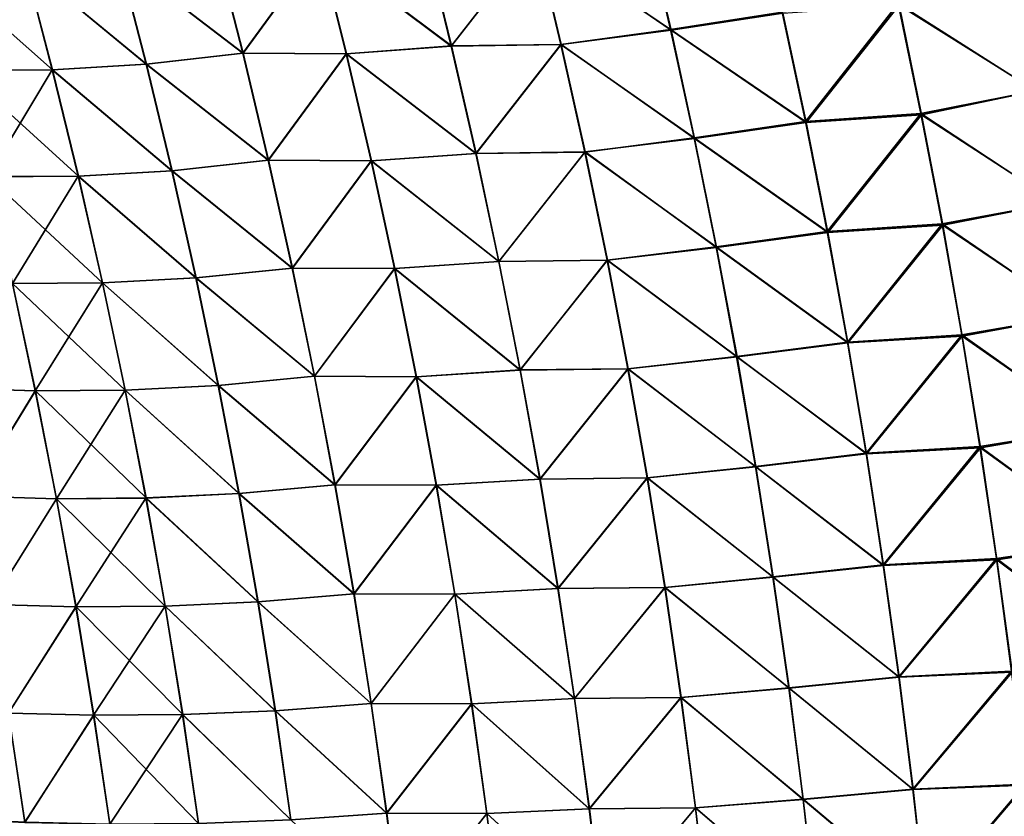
# Model space of a CAD drawing. Header units: metres. Extents: x -22 to 72, y -237 to 23.
# Tile 256 of 256: x 24.06 to 26.74, y 2.72 to 4.89. Entities that reach past the tile are written whole.
import ezdxf

# ---------------------------------------------------------------- set-up
doc = ezdxf.new("R2010")
doc.units = ezdxf.units.M
doc.layers.add('solid_509588_MEDIA_SW0001', color=7, linetype='CONTINUOUS')

msp = doc.modelspace()

# ---------------------------------------------------------------- linework, layer by layer
at = {"layer": 'solid_509588_MEDIA_SW0001'}
for points in [[(25.463432, 5.116913, 105.439209), (25.831516, 4.866395, 105.362991), (25.763041, 5.159839, 105.295807)], [(25.76441, 5.158289, 63.703712), (25.832832, 4.864898, 63.636562), (25.464314, 5.117057, 63.560673)], [(25.763041, 5.159839, 105.295807), (25.831516, 4.866395, 105.362991), (26.136141, 4.913547, 105.237236)], [(26.137728, 4.911163, 63.762135), (25.832832, 4.864898, 63.636562), (25.76441, 5.158289, 63.703712)], [(24.87536, 5.090087, 105.761421), (25.233805, 4.821464, 105.653053), (25.162582, 5.112531, 105.590263)], [(25.163286, 5.113063, 63.409668), (25.234516, 4.821937, 63.346859), (24.876072, 5.090287, 63.238388)], [(25.162582, 5.112531, 105.590263), (25.233805, 4.821464, 105.653053), (25.463432, 5.116913, 105.439209)], [(25.464314, 5.117057, 63.560673), (25.234516, 4.821937, 63.346859), (25.163286, 5.113063, 63.409668)], [(25.233805, 4.821464, 105.653053), (25.532825, 4.825698, 105.503792), (25.463432, 5.116913, 105.439209)], [(25.464314, 5.117057, 63.560673), (25.533701, 4.825805, 63.496082), (25.234516, 4.821937, 63.346859)], [(25.463432, 5.116913, 105.439209), (25.532825, 4.825698, 105.503792), (25.831516, 4.866395, 105.362991)], [(25.832832, 4.864898, 63.636562), (25.533701, 4.825805, 63.496082), (25.464314, 5.117057, 63.560673)], [(24.327675, 5.060989, 106.146225), (24.665676, 4.802131, 106.001343), (24.591665, 5.092446, 105.942856)], [(24.592342, 5.092497, 63.056873), (24.666351, 4.802147, 62.998383), (24.328308, 5.060935, 62.853436)], [(24.591665, 5.092446, 105.942856), (24.665676, 4.802131, 106.001343), (24.87536, 5.090087, 105.761421)], [(24.876072, 5.090287, 63.238388), (24.666351, 4.802147, 62.998383), (24.592342, 5.092497, 63.056873)], [(24.665676, 4.802131, 106.001343), (24.947708, 4.800076, 105.821838), (24.87536, 5.090087, 105.761421)], [(24.876072, 5.090287, 63.238388), (24.94842, 4.800234, 63.177963), (24.666351, 4.802147, 62.998383)], [(24.87536, 5.090087, 105.761421), (24.947708, 4.800076, 105.821838), (25.233805, 4.821464, 105.653053)], [(25.234516, 4.821937, 63.346859), (24.94842, 4.800234, 63.177963), (24.876072, 5.090287, 63.238388)], [(24.071678, 5.04541, 62.63908), (24.146833, 4.75708, 62.585945), (23.823534, 5.044162, 62.413784)], [(24.071169, 5.045254, 106.360565), (24.402128, 4.772124, 106.201904), (24.327675, 5.060989, 106.146225)], [(24.328308, 5.060935, 62.853436), (24.402758, 4.772041, 62.79776), (24.071678, 5.04541, 62.63908)], [(24.402758, 4.772041, 62.79776), (24.146833, 4.75708, 62.585945), (24.071678, 5.04541, 62.63908)], [(24.327675, 5.060989, 106.146225), (24.402128, 4.772124, 106.201904), (24.665676, 4.802131, 106.001343)], [(24.666351, 4.802147, 62.998383), (24.402758, 4.772041, 62.79776), (24.328308, 5.060935, 62.853436)], [(23.823097, 5.043982, 106.585808), (23.899166, 4.755457, 106.636612), (24.071169, 5.045254, 106.360565)], [(24.146833, 4.75708, 62.585945), (23.899611, 4.755595, 62.362976), (23.823534, 5.044162, 62.413784)], [(23.899166, 4.755457, 106.636612), (24.14632, 4.756965, 106.413696), (24.071169, 5.045254, 106.360565)], [(24.071169, 5.045254, 106.360565), (24.14632, 4.756965, 106.413696), (24.402128, 4.772124, 106.201904)], [(26.452246, 4.937495, 105.133766), (26.826017, 4.69963, 105.108276), (26.76502, 5.002804, 105.037849)], [(26.766258, 5.002758, 63.962101), (26.827219, 4.699564, 63.891678), (26.454348, 4.932991, 63.865124)], [(25.831516, 4.866395, 105.362991), (26.199532, 4.615581, 105.303192), (26.136141, 4.913547, 105.237236)], [(26.136141, 4.913547, 105.237236), (26.199532, 4.615581, 105.303192), (26.452246, 4.937495, 105.133766)], [(26.454348, 4.932991, 63.865124), (26.201027, 4.613306, 63.696239), (26.137728, 4.911163, 63.762135)], [(26.199532, 4.615581, 105.303192), (26.513973, 4.638118, 105.201462), (26.452246, 4.937495, 105.133766)], [(26.454348, 4.932991, 63.865124), (26.515926, 4.633845, 63.797546), (26.201027, 4.613306, 63.696239)], [(26.452246, 4.937495, 105.133766), (26.513973, 4.638118, 105.201462), (26.826017, 4.69963, 105.108276)], [(26.827219, 4.699564, 63.891678), (26.515926, 4.633845, 63.797546), (26.454348, 4.932991, 63.865124)], [(26.137728, 4.911163, 63.762135), (26.201027, 4.613306, 63.696239), (25.832832, 4.864898, 63.636562)], [(25.532825, 4.825698, 105.503792), (25.895786, 4.571117, 105.426437), (25.831516, 4.866395, 105.362991)], [(25.832832, 4.864898, 63.636562), (25.897038, 4.569678, 63.573151), (25.533701, 4.825805, 63.496082)], [(25.831516, 4.866395, 105.362991), (25.895786, 4.571117, 105.426437), (26.199532, 4.615581, 105.303192)], [(26.201027, 4.613306, 63.696239), (25.897038, 4.569678, 63.573151), (25.832832, 4.864898, 63.636562)], [(24.947708, 4.800076, 105.821838), (25.30069, 4.528636, 105.712357), (25.233805, 4.821464, 105.653053)], [(25.234516, 4.821937, 63.346859), (25.301397, 4.529053, 63.287548), (24.94842, 4.800234, 63.177963)], [(25.233805, 4.821464, 105.653053), (25.30069, 4.528636, 105.712357), (25.532825, 4.825698, 105.503792)], [(25.533701, 4.825805, 63.496082), (25.301397, 4.529053, 63.287548), (25.234516, 4.821937, 63.346859)], [(25.30069, 4.528636, 105.712357), (25.597977, 4.532705, 105.564781), (25.532825, 4.825698, 105.503792)], [(25.533701, 4.825805, 63.496082), (25.598831, 4.532778, 63.435093), (25.301397, 4.529053, 63.287548)], [(25.532825, 4.825698, 105.503792), (25.597977, 4.532705, 105.564781), (25.895786, 4.571117, 105.426437)], [(25.897038, 4.569678, 63.573151), (25.598831, 4.532778, 63.435093), (25.533701, 4.825805, 63.496082)], [(24.402128, 4.772124, 106.201904), (24.735216, 4.51013, 106.05658), (24.665676, 4.802131, 106.001343)], [(24.666351, 4.802147, 62.998383), (24.735878, 4.510115, 62.94315), (24.402758, 4.772041, 62.79776)], [(24.665676, 4.802131, 106.001343), (24.735216, 4.51013, 106.05658), (24.947708, 4.800076, 105.821838)], [(24.94842, 4.800234, 63.177963), (24.735878, 4.510115, 62.94315), (24.666351, 4.802147, 62.998383)], [(24.735216, 4.51013, 106.05658), (25.015667, 4.508352, 105.878899), (24.947708, 4.800076, 105.821838)], [(24.94842, 4.800234, 63.177963), (25.016367, 4.508471, 63.120903), (24.735878, 4.510115, 62.94315)], [(24.947708, 4.800076, 105.821838), (25.015667, 4.508352, 105.878899), (25.30069, 4.528636, 105.712357)], [(25.301397, 4.529053, 63.287548), (25.016367, 4.508471, 63.120903), (24.94842, 4.800234, 63.177963)], [(23.899166, 4.755457, 106.636612), (23.970682, 4.465442, 106.684578), (24.14632, 4.756965, 106.413696)], [(24.146833, 4.75708, 62.585945), (24.217464, 4.467208, 62.535782), (23.899611, 4.755595, 62.362976)], [(24.217464, 4.467208, 62.535782), (23.971123, 4.465542, 62.315022), (23.899611, 4.755595, 62.362976)], [(23.970682, 4.465442, 106.684578), (24.216957, 4.46713, 106.463867), (24.14632, 4.756965, 106.413696)], [(24.14632, 4.756965, 106.413696), (24.472097, 4.481648, 106.254478), (24.402128, 4.772124, 106.201904)], [(24.14632, 4.756965, 106.413696), (24.216957, 4.46713, 106.463867), (24.472097, 4.481648, 106.254478)], [(24.402758, 4.772041, 62.79776), (24.472713, 4.48154, 62.74519), (24.146833, 4.75708, 62.585945)], [(24.472713, 4.48154, 62.74519), (24.217464, 4.467208, 62.535782), (24.146833, 4.75708, 62.585945)], [(24.402128, 4.772124, 106.201904), (24.472097, 4.481648, 106.254478), (24.735216, 4.51013, 106.05658)], [(24.735878, 4.510115, 62.94315), (24.472713, 4.48154, 62.74519), (24.402758, 4.772041, 62.79776)], [(26.513973, 4.638118, 105.201462), (26.882956, 4.39464, 105.174454), (26.826017, 4.69963, 105.108276)], [(26.827219, 4.699564, 63.891678), (26.884106, 4.394558, 63.825493), (26.515926, 4.633845, 63.797546)], [(26.199532, 4.615581, 105.303192), (26.258741, 4.315875, 105.365181), (26.513973, 4.638118, 105.201462)], [(26.515926, 4.633845, 63.797546), (26.260134, 4.313719, 63.634308), (26.201027, 4.613306, 63.696239)], [(26.258741, 4.315875, 105.365181), (26.571613, 4.336984, 105.265091), (26.513973, 4.638118, 105.201462)], [(26.515926, 4.633845, 63.797546), (26.573408, 4.332954, 63.734039), (26.260134, 4.313719, 63.634308)], [(26.513973, 4.638118, 105.201462), (26.571613, 4.336984, 105.265091), (26.882956, 4.39464, 105.174454)], [(26.884106, 4.394558, 63.825493), (26.573408, 4.332954, 63.734039), (26.515926, 4.633845, 63.797546)], [(25.895786, 4.571117, 105.426437), (26.258741, 4.315875, 105.365181), (26.199532, 4.615581, 105.303192)], [(26.201027, 4.613306, 63.696239), (26.260134, 4.313719, 63.634308), (25.897038, 4.569678, 63.573151)], [(25.597977, 4.532705, 105.564781), (25.955837, 4.274153, 105.486076), (25.895786, 4.571117, 105.426437)], [(25.897038, 4.569678, 63.573151), (25.95701, 4.272781, 63.513557), (25.598831, 4.532778, 63.435093)], [(25.895786, 4.571117, 105.426437), (25.955837, 4.274153, 105.486076), (26.258741, 4.315875, 105.365181)], [(26.260134, 4.313719, 63.634308), (25.95701, 4.272781, 63.513557), (25.897038, 4.569678, 63.573151)], [(24.472097, 4.481648, 106.254478), (24.800255, 4.216588, 106.108498), (24.735216, 4.51013, 106.05658)], [(24.735878, 4.510115, 62.94315), (24.800896, 4.216549, 62.891243), (24.472713, 4.48154, 62.74519)], [(24.735216, 4.51013, 106.05658), (24.800255, 4.216588, 106.108498), (25.015667, 4.508352, 105.878899)], [(25.016367, 4.508471, 63.120903), (24.800896, 4.216549, 62.891243), (24.735878, 4.510115, 62.94315)], [(25.015667, 4.508352, 105.878899), (25.363216, 4.234192, 105.768097), (25.30069, 4.528636, 105.712357)], [(25.301397, 4.529053, 63.287548), (25.363907, 4.23456, 63.231804), (25.016367, 4.508471, 63.120903)], [(25.30069, 4.528636, 105.712357), (25.363216, 4.234192, 105.768097), (25.597977, 4.532705, 105.564781)], [(25.598831, 4.532778, 63.435093), (25.363907, 4.23456, 63.231804), (25.301397, 4.529053, 63.287548)], [(25.363216, 4.234192, 105.768097), (25.658863, 4.238078, 105.622101), (25.597977, 4.532705, 105.564781)], [(25.598831, 4.532778, 63.435093), (25.659687, 4.238124, 63.377773), (25.363907, 4.23456, 63.231804)], [(25.597977, 4.532705, 105.564781), (25.658863, 4.238078, 105.622101), (25.955837, 4.274153, 105.486076)], [(25.95701, 4.272781, 63.513557), (25.659687, 4.238124, 63.377773), (25.598831, 4.532778, 63.435093)], [(24.800255, 4.216588, 106.108498), (25.079212, 4.215059, 105.932526), (25.015667, 4.508352, 105.878899)], [(25.016367, 4.508471, 63.120903), (25.079891, 4.215147, 63.06728), (24.800896, 4.216549, 62.891243)], [(25.015667, 4.508352, 105.878899), (25.079212, 4.215059, 105.932526), (25.363216, 4.234192, 105.768097)], [(25.363907, 4.23456, 63.231804), (25.079891, 4.215147, 63.06728), (25.016367, 4.508471, 63.120903)], [(23.970682, 4.465442, 106.684578), (24.037607, 4.17407, 106.729637), (24.216957, 4.46713, 106.463867)], [(24.217464, 4.467208, 62.535782), (24.283543, 4.175933, 62.488655), (23.971123, 4.465542, 62.315022)], [(24.283543, 4.175933, 62.488655), (24.038036, 4.174139, 62.269974), (23.971123, 4.465542, 62.315022)], [(24.037607, 4.17407, 106.729637), (24.283049, 4.175884, 106.511009), (24.216957, 4.46713, 106.463867)], [(24.216957, 4.46713, 106.463867), (24.537552, 4.189701, 106.303886), (24.472097, 4.481648, 106.254478)], [(24.216957, 4.46713, 106.463867), (24.283049, 4.175884, 106.511009), (24.537552, 4.189701, 106.303886)], [(24.472713, 4.48154, 62.74519), (24.538145, 4.189576, 62.695793), (24.217464, 4.467208, 62.535782)], [(24.538145, 4.189576, 62.695793), (24.283543, 4.175933, 62.488655), (24.217464, 4.467208, 62.535782)], [(24.472097, 4.481648, 106.254478), (24.537552, 4.189701, 106.303886), (24.800255, 4.216588, 106.108498)], [(24.800896, 4.216549, 62.891243), (24.538145, 4.189576, 62.695793), (24.472713, 4.48154, 62.74519)], [(26.571613, 4.336984, 105.265091), (26.935829, 4.087987, 105.236336), (26.882956, 4.39464, 105.174454)], [(26.884106, 4.394558, 63.825493), (26.936914, 4.087896, 63.763618), (26.573408, 4.332954, 63.734039)], [(26.258741, 4.315875, 105.365181), (26.313763, 4.014582, 105.423141), (26.571613, 4.336984, 105.265091)], [(26.573408, 4.332954, 63.734039), (26.315042, 4.012555, 63.576408), (26.260134, 4.313719, 63.634308)], [(26.313763, 4.014582, 105.423141), (26.625156, 4.034245, 105.32457), (26.571613, 4.336984, 105.265091)], [(26.573408, 4.332954, 63.734039), (26.626789, 4.030469, 63.674667), (26.315042, 4.012555, 63.576408)], [(26.571613, 4.336984, 105.265091), (26.625156, 4.034245, 105.32457), (26.935829, 4.087987, 105.236336)], [(26.936914, 4.087896, 63.763618), (26.626789, 4.030469, 63.674667), (26.573408, 4.332954, 63.734039)], [(25.955837, 4.274153, 105.486076), (26.313763, 4.014582, 105.423141), (26.258741, 4.315875, 105.365181)], [(26.260134, 4.313719, 63.634308), (26.315042, 4.012555, 63.576408), (25.95701, 4.272781, 63.513557)], [(25.658863, 4.238078, 105.622101), (26.011656, 3.975652, 105.541832), (25.955837, 4.274153, 105.486076)], [(25.95701, 4.272781, 63.513557), (26.012741, 3.974358, 63.45784), (25.659687, 4.238124, 63.377773)], [(25.955837, 4.274153, 105.486076), (26.011656, 3.975652, 105.541832), (26.313763, 4.014582, 105.423141)], [(26.315042, 4.012555, 63.576408), (26.012741, 3.974358, 63.45784), (25.95701, 4.272781, 63.513557)], [(24.537552, 4.189701, 106.303886), (24.860777, 3.921649, 106.157028), (24.800255, 4.216588, 106.108498)], [(24.800896, 4.216549, 62.891243), (24.861383, 3.921597, 62.842724), (24.538145, 4.189576, 62.695793)], [(24.800255, 4.216588, 106.108498), (24.860777, 3.921649, 106.157028), (25.079212, 4.215059, 105.932526)], [(25.079891, 4.215147, 63.06728), (24.861383, 3.921597, 62.842724), (24.800896, 4.216549, 62.891243)], [(24.860777, 3.921649, 106.157028), (25.138329, 3.920344, 105.982666), (25.079212, 4.215059, 105.932526)], [(25.079891, 4.215147, 63.06728), (25.138973, 3.92041, 63.017151), (24.861383, 3.921597, 62.842724)], [(25.079212, 4.215059, 105.932526), (25.42137, 3.938282, 105.820206), (25.363216, 4.234192, 105.768097)], [(25.079212, 4.215059, 105.932526), (25.138329, 3.920344, 105.982666), (25.42137, 3.938282, 105.820206)], [(25.363907, 4.23456, 63.231804), (25.422029, 3.93861, 63.179691), (25.079891, 4.215147, 63.06728)], [(25.422029, 3.93861, 63.179691), (25.138973, 3.92041, 63.017151), (25.079891, 4.215147, 63.06728)], [(25.363216, 4.234192, 105.768097), (25.42137, 3.938282, 105.820206), (25.658863, 4.238078, 105.622101)], [(25.659687, 4.238124, 63.377773), (25.422029, 3.93861, 63.179691), (25.363907, 4.23456, 63.231804)], [(25.42137, 3.938282, 105.820206), (25.715477, 3.941965, 105.67569), (25.658863, 4.238078, 105.622101)], [(25.659687, 4.238124, 63.377773), (25.716255, 3.941993, 63.324188), (25.422029, 3.93861, 63.179691)], [(25.658863, 4.238078, 105.622101), (25.715477, 3.941965, 105.67569), (26.011656, 3.975652, 105.541832)], [(26.012741, 3.974358, 63.45784), (25.716255, 3.941993, 63.324188), (25.659687, 4.238124, 63.377773)], [(24.283049, 4.175884, 106.511009), (24.598473, 3.896425, 106.350075), (24.537552, 4.189701, 106.303886)], [(24.538145, 4.189576, 62.695793), (24.599033, 3.896291, 62.649632), (24.283543, 4.175933, 62.488655)], [(24.537552, 4.189701, 106.303886), (24.598473, 3.896425, 106.350075), (24.860777, 3.921649, 106.157028)], [(24.861383, 3.921597, 62.842724), (24.599033, 3.896291, 62.649632), (24.538145, 4.189576, 62.695793)], [(23.86553, 3.888792, 106.999931), (24.09992, 3.881475, 106.771744), (24.037607, 4.17407, 106.729637)], [(24.038036, 4.174139, 62.269974), (24.100332, 3.881523, 62.227894), (23.865883, 3.888879, 61.99966)], [(24.037607, 4.17407, 106.729637), (24.09992, 3.881475, 106.771744), (24.283049, 4.175884, 106.511009)], [(24.283543, 4.175933, 62.488655), (24.345045, 3.883395, 62.444622), (24.038036, 4.174139, 62.269974)], [(24.345045, 3.883395, 62.444622), (24.100332, 3.881523, 62.227894), (24.038036, 4.174139, 62.269974)], [(24.09992, 3.881475, 106.771744), (24.344574, 3.883366, 106.555061), (24.283049, 4.175884, 106.511009)], [(24.283049, 4.175884, 106.511009), (24.344574, 3.883366, 106.555061), (24.598473, 3.896425, 106.350075)], [(24.599033, 3.896291, 62.649632), (24.345045, 3.883395, 62.444622), (24.283543, 4.175933, 62.488655)], [(26.625156, 4.034245, 105.32457), (26.984644, 3.779824, 105.293846), (26.935829, 4.087987, 105.236336)], [(26.936914, 4.087896, 63.763618), (26.985649, 3.779734, 63.706112), (26.626789, 4.030469, 63.674667)], [(26.313763, 4.014582, 105.423141), (26.364594, 3.711853, 105.477013), (26.625156, 4.034245, 105.32457)], [(26.626789, 4.030469, 63.674667), (26.365755, 3.709968, 63.522598), (26.315042, 4.012555, 63.576408)], [(26.364594, 3.711853, 105.477013), (26.674604, 3.73005, 105.379852), (26.625156, 4.034245, 105.32457)], [(26.626789, 4.030469, 63.674667), (26.676069, 3.726544, 63.619488), (26.365755, 3.709968, 63.522598)], [(26.625156, 4.034245, 105.32457), (26.674604, 3.73005, 105.379852), (26.984644, 3.779824, 105.293846)], [(26.985649, 3.779734, 63.706112), (26.676069, 3.726544, 63.619488), (26.626789, 4.030469, 63.674667)], [(26.011656, 3.975652, 105.541832), (26.364594, 3.711853, 105.477013), (26.313763, 4.014582, 105.423141)], [(26.315042, 4.012555, 63.576408), (26.365755, 3.709968, 63.522598), (26.012741, 3.974358, 63.45784)], [(25.715477, 3.941965, 105.67569), (26.06324, 3.675766, 105.593651), (26.011656, 3.975652, 105.541832)], [(26.012741, 3.974358, 63.45784), (26.06423, 3.67456, 63.406059), (25.716255, 3.941993, 63.324188)], [(26.011656, 3.975652, 105.541832), (26.06324, 3.675766, 105.593651), (26.364594, 3.711853, 105.477013)], [(26.365755, 3.709968, 63.522598), (26.06423, 3.67456, 63.406059), (26.012741, 3.974358, 63.45784)], [(24.598473, 3.896425, 106.350075), (24.916769, 3.625462, 106.202126), (24.860777, 3.921649, 106.157028)], [(24.861383, 3.921597, 62.842724), (24.917336, 3.625406, 62.797646), (24.599033, 3.896291, 62.649632)], [(24.860777, 3.921649, 106.157028), (24.916769, 3.625462, 106.202126), (25.138329, 3.920344, 105.982666)], [(25.138973, 3.92041, 63.017151), (24.917336, 3.625406, 62.797646), (24.861383, 3.921597, 62.842724)], [(24.916769, 3.625462, 106.202126), (25.193008, 3.624353, 106.029251), (25.138329, 3.920344, 105.982666)], [(25.138973, 3.92041, 63.017151), (25.193609, 3.624408, 62.970577), (24.917336, 3.625406, 62.797646)], [(25.138329, 3.920344, 105.982666), (25.475143, 3.641054, 105.868637), (25.42137, 3.938282, 105.820206)], [(25.138329, 3.920344, 105.982666), (25.193008, 3.624353, 106.029251), (25.475143, 3.641054, 105.868637)], [(25.422029, 3.93861, 63.179691), (25.475763, 3.641351, 63.131264), (25.138973, 3.92041, 63.017151)], [(25.475763, 3.641351, 63.131264), (25.193609, 3.624408, 62.970577), (25.138973, 3.92041, 63.017151)], [(25.42137, 3.938282, 105.820206), (25.475143, 3.641054, 105.868637), (25.715477, 3.941965, 105.67569)], [(25.716255, 3.941993, 63.324188), (25.475763, 3.641351, 63.131264), (25.422029, 3.93861, 63.179691)], [(25.475143, 3.641054, 105.868637), (25.767809, 3.644516, 105.725494), (25.715477, 3.941965, 105.67569)], [(25.716255, 3.941993, 63.324188), (25.768534, 3.644536, 63.274395), (25.475763, 3.641351, 63.131264)], [(25.715477, 3.941965, 105.67569), (25.767809, 3.644516, 105.725494), (26.06324, 3.675766, 105.593651)], [(26.06423, 3.67456, 63.406059), (25.768534, 3.644536, 63.274395), (25.716255, 3.941993, 63.324188)], [(24.344574, 3.883366, 106.555061), (24.654846, 3.601962, 106.392975), (24.598473, 3.896425, 106.350075)], [(24.599033, 3.896291, 62.649632), (24.655369, 3.601831, 62.60675), (24.345045, 3.883395, 62.444622)], [(24.598473, 3.896425, 106.350075), (24.654846, 3.601962, 106.392975), (24.916769, 3.625462, 106.202126)], [(24.917336, 3.625406, 62.797646), (24.655369, 3.601831, 62.60675), (24.599033, 3.896291, 62.649632)], [(23.86553, 3.888792, 106.999931), (23.924076, 3.594381, 107.037323), (24.09992, 3.881475, 106.771744)], [(24.100332, 3.881523, 62.227894), (23.924408, 3.594454, 61.962296), (23.865883, 3.888879, 61.99966)], [(23.924076, 3.594381, 107.037323), (24.15761, 3.587794, 106.810844), (24.09992, 3.881475, 106.771744)], [(24.100332, 3.881523, 62.227894), (24.157997, 3.587832, 62.18882), (23.924408, 3.594454, 61.962296)], [(24.09992, 3.881475, 106.771744), (24.15761, 3.587794, 106.810844), (24.344574, 3.883366, 106.555061)], [(24.345045, 3.883395, 62.444622), (24.401962, 3.589736, 62.403728), (24.100332, 3.881523, 62.227894)], [(24.401962, 3.589736, 62.403728), (24.157997, 3.587832, 62.18882), (24.100332, 3.881523, 62.227894)], [(24.15761, 3.587794, 106.810844), (24.401522, 3.589715, 106.595978), (24.344574, 3.883366, 106.555061)], [(24.344574, 3.883366, 106.555061), (24.401522, 3.589715, 106.595978), (24.654846, 3.601962, 106.392975)], [(24.655369, 3.601831, 62.60675), (24.401962, 3.589736, 62.403728), (24.345045, 3.883395, 62.444622)], [(26.674604, 3.73005, 105.379852), (27.029398, 3.470301, 105.346931), (26.984644, 3.779824, 105.293846)], [(26.985649, 3.779734, 63.706112), (27.030313, 3.470222, 63.65303), (26.676069, 3.726544, 63.619488)], [(26.06324, 3.675766, 105.593651), (26.411234, 3.407838, 105.526741), (26.364594, 3.711853, 105.477013)], [(26.365755, 3.709968, 63.522598), (26.41227, 3.406107, 63.472927), (26.06423, 3.67456, 63.406059)], [(26.364594, 3.711853, 105.477013), (26.411234, 3.407838, 105.526741), (26.674604, 3.73005, 105.379852)], [(26.676069, 3.726544, 63.619488), (26.41227, 3.406107, 63.472927), (26.365755, 3.709968, 63.522598)], [(26.411234, 3.407838, 105.526741), (26.719957, 3.424548, 105.430885), (26.674604, 3.73005, 105.379852)], [(26.676069, 3.726544, 63.619488), (26.721252, 3.421326, 63.568562), (26.41227, 3.406107, 63.472927)], [(26.674604, 3.73005, 105.379852), (26.719957, 3.424548, 105.430885), (27.029398, 3.470301, 105.346931)], [(27.030313, 3.470222, 63.65303), (26.721252, 3.421326, 63.568562), (26.676069, 3.726544, 63.619488)], [(25.767809, 3.644516, 105.725494), (26.110584, 3.374639, 105.641479), (26.06324, 3.675766, 105.593651)], [(26.06423, 3.67456, 63.406059), (26.111473, 3.373534, 63.358273), (25.768534, 3.644536, 63.274395)], [(26.06324, 3.675766, 105.593651), (26.110584, 3.374639, 105.641479), (26.411234, 3.407838, 105.526741)], [(26.41227, 3.406107, 63.472927), (26.111473, 3.373534, 63.358273), (26.06423, 3.67456, 63.406059)], [(24.654846, 3.601962, 106.392975), (24.968224, 3.328168, 106.243744), (24.916769, 3.625462, 106.202126)], [(24.917336, 3.625406, 62.797646), (24.96874, 3.328122, 62.756058), (24.655369, 3.601831, 62.60675)], [(24.916769, 3.625462, 106.202126), (24.968224, 3.328168, 106.243744), (25.193008, 3.624353, 106.029251)], [(25.193609, 3.624408, 62.970577), (24.96874, 3.328122, 62.756058), (24.917336, 3.625406, 62.797646)], [(24.968224, 3.328168, 106.243744), (25.24324, 3.327228, 106.07225), (25.193008, 3.624353, 106.029251)], [(25.193609, 3.624408, 62.970577), (25.24379, 3.327284, 62.927601), (24.96874, 3.328122, 62.756058)], [(25.193008, 3.624353, 106.029251), (25.52453, 3.342652, 105.91333), (25.475143, 3.641054, 105.868637)], [(25.193008, 3.624353, 106.029251), (25.24324, 3.327228, 106.07225), (25.52453, 3.342652, 105.91333)], [(25.475763, 3.641351, 63.131264), (25.525099, 3.342931, 63.086575), (25.193609, 3.624408, 62.970577)], [(25.525099, 3.342931, 63.086575), (25.24379, 3.327284, 62.927601), (25.193609, 3.624408, 62.970577)], [(25.475143, 3.641054, 105.868637), (25.52453, 3.342652, 105.91333), (25.767809, 3.644516, 105.725494)], [(25.768534, 3.644536, 63.274395), (25.525099, 3.342931, 63.086575), (25.475763, 3.641351, 63.131264)], [(25.52453, 3.342652, 105.91333), (25.815857, 3.345871, 105.771461), (25.767809, 3.644516, 105.725494)], [(25.768534, 3.644536, 63.274395), (25.816519, 3.345896, 63.228439), (25.525099, 3.342931, 63.086575)], [(25.767809, 3.644516, 105.725494), (25.815857, 3.345871, 105.771461), (26.110584, 3.374639, 105.641479)], [(26.111473, 3.373534, 63.358273), (25.816519, 3.345896, 63.228439), (25.768534, 3.644536, 63.274395)], [(24.401522, 3.589715, 106.595978), (24.706663, 3.306448, 106.432556), (24.654846, 3.601962, 106.392975)], [(24.655369, 3.601831, 62.60675), (24.70714, 3.306334, 62.5672), (24.401962, 3.589736, 62.403728)], [(24.654846, 3.601962, 106.392975), (24.706663, 3.306448, 106.432556), (24.968224, 3.328168, 106.243744)], [(24.96874, 3.328122, 62.756058), (24.70714, 3.306334, 62.5672), (24.655369, 3.601831, 62.60675)], [(23.924076, 3.594381, 107.037323), (23.977924, 3.299052, 107.071793), (24.15761, 3.587794, 106.810844)], [(24.157997, 3.587832, 62.18882), (23.97823, 3.299125, 61.92786), (23.924408, 3.594454, 61.962296)], [(23.977924, 3.299052, 107.071793), (24.210659, 3.293156, 106.846893), (24.15761, 3.587794, 106.810844)], [(24.157997, 3.587832, 62.18882), (24.211014, 3.293197, 62.152802), (23.97823, 3.299125, 61.92786)], [(24.15761, 3.587794, 106.810844), (24.210659, 3.293156, 106.846893), (24.401522, 3.589715, 106.595978)], [(24.401962, 3.589736, 62.403728), (24.454283, 3.295088, 62.366016), (24.157997, 3.587832, 62.18882)], [(24.454283, 3.295088, 62.366016), (24.211014, 3.293197, 62.152802), (24.157997, 3.587832, 62.18882)], [(24.210659, 3.293156, 106.846893), (24.453878, 3.295063, 106.63372), (24.401522, 3.589715, 106.595978)], [(24.401522, 3.589715, 106.595978), (24.453878, 3.295063, 106.63372), (24.706663, 3.306448, 106.432556)], [(24.70714, 3.306334, 62.5672), (24.454283, 3.295088, 62.366016), (24.401962, 3.589736, 62.403728)], [(26.719957, 3.424548, 105.430885), (27.070101, 3.159509, 105.395554), (27.029398, 3.470301, 105.346931)], [(27.030313, 3.470222, 63.65303), (27.070919, 3.159448, 63.604416), (26.721252, 3.421326, 63.568562)], [(26.411234, 3.407838, 105.526741), (26.453684, 3.102613, 105.572289), (26.719957, 3.424548, 105.430885)], [(26.721252, 3.421326, 63.568562), (26.454592, 3.101047, 63.427437), (26.41227, 3.406107, 63.472927)], [(26.453684, 3.102613, 105.572289), (26.761221, 3.117818, 105.477623), (26.719957, 3.424548, 105.430885)], [(26.721252, 3.421326, 63.568562), (26.762346, 3.114889, 63.521915), (26.454592, 3.101047, 63.427437)], [(26.719957, 3.424548, 105.430885), (26.761221, 3.117818, 105.477623), (27.070101, 3.159509, 105.395554)], [(27.070919, 3.159448, 63.604416), (26.762346, 3.114889, 63.521915), (26.721252, 3.421326, 63.568562)], [(26.110584, 3.374639, 105.641479), (26.453684, 3.102613, 105.572289), (26.411234, 3.407838, 105.526741)], [(26.41227, 3.406107, 63.472927), (26.454592, 3.101047, 63.427437), (26.111473, 3.373534, 63.358273)], [(25.815857, 3.345871, 105.771461), (26.153692, 3.07234, 105.685287), (26.110584, 3.374639, 105.641479)], [(26.111473, 3.373534, 63.358273), (26.154476, 3.071346, 63.314507), (25.816519, 3.345896, 63.228439)], [(26.110584, 3.374639, 105.641479), (26.153692, 3.07234, 105.685287), (26.453684, 3.102613, 105.572289)], [(26.454592, 3.101047, 63.427437), (26.154476, 3.071346, 63.314507), (26.111473, 3.373534, 63.358273)], [(24.706663, 3.306448, 106.432556), (25.015133, 3.029825, 106.281837), (24.968224, 3.328168, 106.243744)], [(24.96874, 3.328122, 62.756058), (25.015594, 3.029798, 62.717987), (24.70714, 3.306334, 62.5672)], [(24.968224, 3.328168, 106.243744), (25.015133, 3.029825, 106.281837), (25.24324, 3.327228, 106.07225)], [(25.24379, 3.327284, 62.927601), (25.015594, 3.029798, 62.717987), (24.96874, 3.328122, 62.756058)], [(25.24324, 3.327228, 106.07225), (25.569529, 3.043138, 105.954262), (25.52453, 3.342652, 105.91333)], [(25.525099, 3.342931, 63.086575), (25.57004, 3.043407, 63.045654), (25.24379, 3.327284, 62.927601)], [(25.52453, 3.342652, 105.91333), (25.569529, 3.043138, 105.954262), (25.815857, 3.345871, 105.771461)], [(25.816519, 3.345896, 63.228439), (25.57004, 3.043407, 63.045654), (25.525099, 3.342931, 63.086575)], [(25.569529, 3.043138, 105.954262), (25.859621, 3.046093, 105.813553), (25.815857, 3.345871, 105.771461)], [(25.816519, 3.345896, 63.228439), (25.860212, 3.04613, 63.186356), (25.57004, 3.043407, 63.045654)], [(25.815857, 3.345871, 105.771461), (25.859621, 3.046093, 105.813553), (26.153692, 3.07234, 105.685287)], [(26.154476, 3.071346, 63.314507), (25.860212, 3.04613, 63.186356), (25.816519, 3.345896, 63.228439)], [(24.453878, 3.295063, 106.63372), (24.753916, 3.009933, 106.468788), (24.706663, 3.306448, 106.432556)], [(24.70714, 3.306334, 62.5672), (24.754341, 3.009844, 62.530994), (24.454283, 3.295088, 62.366016)], [(24.706663, 3.306448, 106.432556), (24.753916, 3.009933, 106.468788), (25.015133, 3.029825, 106.281837)], [(25.015594, 3.029798, 62.717987), (24.754341, 3.009844, 62.530994), (24.70714, 3.306334, 62.5672)], [(25.015133, 3.029825, 106.281837), (25.289022, 3.029027, 106.111618), (25.24324, 3.327228, 106.07225)], [(25.24379, 3.327284, 62.927601), (25.289515, 3.029093, 62.888252), (25.015594, 3.029798, 62.717987)], [(25.24324, 3.327228, 106.07225), (25.289022, 3.029027, 106.111618), (25.569529, 3.043138, 105.954262)], [(25.57004, 3.043407, 63.045654), (25.289515, 3.029093, 62.888252), (25.24379, 3.327284, 62.927601)], [(23.977924, 3.299052, 107.071793), (24.027063, 3.002842, 107.103325), (24.210659, 3.293156, 106.846893)], [(24.211014, 3.293197, 62.152802), (24.027338, 3.002923, 61.89637), (23.97823, 3.299125, 61.92786)], [(24.027063, 3.002842, 107.103325), (24.25906, 2.997597, 106.87989), (24.210659, 3.293156, 106.846893)], [(24.211014, 3.293197, 62.152802), (24.259378, 2.997649, 62.119846), (24.027338, 3.002923, 61.89637)], [(24.210659, 3.293156, 106.846893), (24.25906, 2.997597, 106.87989), (24.453878, 3.295063, 106.63372)], [(24.454283, 3.295088, 62.366016), (24.501995, 2.999489, 62.331505), (24.211014, 3.293197, 62.152802)], [(24.501995, 2.999489, 62.331505), (24.259378, 2.997649, 62.119846), (24.211014, 3.293197, 62.152802)], [(24.25906, 2.997597, 106.87989), (24.501635, 2.999451, 106.668259), (24.453878, 3.295063, 106.63372)], [(24.453878, 3.295063, 106.63372), (24.501635, 2.999451, 106.668259), (24.753916, 3.009933, 106.468788)], [(24.754341, 3.009844, 62.530994), (24.501995, 2.999489, 62.331505), (24.454283, 3.295088, 62.366016)], [(26.453684, 3.102613, 105.572289), (26.491959, 2.796208, 105.613625), (26.761221, 3.117818, 105.477623)], [(26.762346, 3.114889, 63.521915), (26.492737, 2.794809, 63.38615), (26.454592, 3.101047, 63.427437)], [(26.491959, 2.796208, 105.613625), (26.79841, 2.809894, 105.520042), (26.761221, 3.117818, 105.477623)], [(26.762346, 3.114889, 63.521915), (26.799366, 2.807263, 63.479584), (26.492737, 2.794809, 63.38615)], [(26.153692, 3.07234, 105.685287), (26.491959, 2.796208, 105.613625), (26.453684, 3.102613, 105.572289)], [(26.454592, 3.101047, 63.427437), (26.492737, 2.794809, 63.38615), (26.154476, 3.071346, 63.314507)], [(25.859621, 3.046093, 105.813553), (26.192577, 2.768892, 105.725044), (26.153692, 3.07234, 105.685287)], [(26.154476, 3.071346, 63.314507), (26.193251, 2.768011, 63.274784), (25.860212, 3.04613, 63.186356)], [(26.153692, 3.07234, 105.685287), (26.192577, 2.768892, 105.725044), (26.491959, 2.796208, 105.613625)], [(26.492737, 2.794809, 63.38615), (26.193251, 2.768011, 63.274784), (26.154476, 3.071346, 63.314507)], [(25.289022, 3.029027, 106.111618), (25.610146, 2.742522, 105.991409), (25.569529, 3.043138, 105.954262)], [(25.57004, 3.043407, 63.045654), (25.610596, 2.742783, 63.008518), (25.289515, 3.029093, 62.888252)], [(25.569529, 3.043138, 105.954262), (25.610146, 2.742522, 105.991409), (25.859621, 3.046093, 105.813553)], [(25.860212, 3.04613, 63.186356), (25.610596, 2.742783, 63.008518), (25.57004, 3.043407, 63.045654)], [(25.610146, 2.742522, 105.991409), (25.899111, 2.745195, 105.851761), (25.859621, 3.046093, 105.813553)], [(25.860212, 3.04613, 63.186356), (25.899628, 2.745246, 63.148167), (25.610596, 2.742783, 63.008518)], [(25.859621, 3.046093, 105.813553), (25.899111, 2.745195, 105.851761), (26.192577, 2.768892, 105.725044)], [(26.193251, 2.768011, 63.274784), (25.899628, 2.745246, 63.148167), (25.860212, 3.04613, 63.186356)], [(24.501635, 2.999451, 106.668259), (24.79661, 2.712407, 106.501663), (24.753916, 3.009933, 106.468788)], [(24.754341, 3.009844, 62.530994), (24.79698, 2.712346, 62.498154), (24.501995, 2.999489, 62.331505)], [(24.753916, 3.009933, 106.468788), (25.057505, 2.730432, 106.316406), (25.015133, 3.029825, 106.281837)], [(24.753916, 3.009933, 106.468788), (24.79661, 2.712407, 106.501663), (25.057505, 2.730432, 106.316406)], [(25.015594, 3.029798, 62.717987), (25.057907, 2.730426, 62.683441), (24.754341, 3.009844, 62.530994)], [(25.057907, 2.730426, 62.683441), (24.79698, 2.712346, 62.498154), (24.754341, 3.009844, 62.530994)], [(25.015133, 3.029825, 106.281837), (25.057505, 2.730432, 106.316406), (25.289022, 3.029027, 106.111618)], [(25.289515, 3.029093, 62.888252), (25.057907, 2.730426, 62.683441), (25.015594, 3.029798, 62.717987)], [(25.057505, 2.730432, 106.316406), (25.330362, 2.729752, 106.147339), (25.289022, 3.029027, 106.111618)], [(25.289515, 3.029093, 62.888252), (25.330791, 2.72983, 62.852547), (25.057907, 2.730426, 62.683441)], [(25.289022, 3.029027, 106.111618), (25.330362, 2.729752, 106.147339), (25.610146, 2.742522, 105.991409)], [(25.610596, 2.742783, 63.008518), (25.330791, 2.72983, 62.852547), (25.289515, 3.029093, 62.888252)], [(23.851412, 2.717074, 107.365341), (24.071497, 2.705727, 107.131912), (24.027063, 3.002842, 107.103325)], [(24.027338, 3.002923, 61.89637), (24.071737, 2.705819, 61.867825), (23.851625, 2.717121, 61.634357)], [(24.027063, 3.002842, 107.103325), (24.071497, 2.705727, 107.131912), (24.25906, 2.997597, 106.87989)], [(24.259378, 2.997649, 62.119846), (24.071737, 2.705819, 61.867825), (24.027338, 3.002923, 61.89637)], [(24.071497, 2.705727, 107.131912), (24.302814, 2.701099, 106.909805), (24.25906, 2.997597, 106.87989)], [(24.259378, 2.997649, 62.119846), (24.303093, 2.701165, 62.089966), (24.071737, 2.705819, 61.867825)], [(24.25906, 2.997597, 106.87989), (24.302814, 2.701099, 106.909805), (24.501635, 2.999451, 106.668259)], [(24.501995, 2.999489, 62.331505), (24.545111, 2.702919, 62.300209), (24.259378, 2.997649, 62.119846)], [(24.545111, 2.702919, 62.300209), (24.303093, 2.701165, 62.089966), (24.259378, 2.997649, 62.119846)], [(24.302814, 2.701099, 106.909805), (24.544796, 2.702866, 106.699593), (24.501635, 2.999451, 106.668259)], [(24.501635, 2.999451, 106.668259), (24.544796, 2.702866, 106.699593), (24.79661, 2.712407, 106.501663)], [(24.79698, 2.712346, 62.498154), (24.545111, 2.702919, 62.300209), (24.501995, 2.999489, 62.331505)], [(26.192577, 2.768892, 105.725044), (26.526073, 2.48866, 105.650726), (26.491959, 2.796208, 105.613625)], [(26.492737, 2.794809, 63.38615), (26.526724, 2.487426, 63.349098), (26.193251, 2.768011, 63.274784)], [(26.491959, 2.796208, 105.613625), (26.526073, 2.48866, 105.650726), (26.79841, 2.809894, 105.520042)], [(26.799366, 2.807263, 63.479584), (26.526724, 2.487426, 63.349098), (26.492737, 2.794809, 63.38615)], [(26.526073, 2.48866, 105.650726), (26.831541, 2.500821, 105.558113), (26.79841, 2.809894, 105.520042)], [(26.799366, 2.807263, 63.479584), (26.832333, 2.498487, 63.441589), (26.526724, 2.487426, 63.349098)], [(25.899111, 2.745195, 105.851761), (26.227253, 2.464324, 105.760727), (26.192577, 2.768892, 105.725044)], [(26.193251, 2.768011, 63.274784), (26.227818, 2.463553, 63.239136), (25.899628, 2.745246, 63.148167)], [(26.192577, 2.768892, 105.725044), (26.227253, 2.464324, 105.760727), (26.526073, 2.48866, 105.650726)], [(26.526724, 2.487426, 63.349098), (26.227818, 2.463553, 63.239136), (26.193251, 2.768011, 63.274784)], [(25.330362, 2.729752, 106.147339), (25.6464, 2.44082, 106.02475), (25.610146, 2.742522, 105.991409)], [(25.610596, 2.742783, 63.008518), (25.646782, 2.441069, 62.975197), (25.330791, 2.72983, 62.852547)], [(25.610146, 2.742522, 105.991409), (25.6464, 2.44082, 106.02475), (25.899111, 2.745195, 105.851761)], [(25.899628, 2.745246, 63.148167), (25.646782, 2.441069, 62.975197), (25.610596, 2.742783, 63.008518)], [(25.6464, 2.44082, 106.02475), (25.934345, 2.443202, 105.886047), (25.899111, 2.745195, 105.851761)], [(25.899628, 2.745246, 63.148167), (25.93478, 2.443264, 63.113892), (25.646782, 2.441069, 62.975197)], [(25.899111, 2.745195, 105.851761), (25.934345, 2.443202, 105.886047), (26.227253, 2.464324, 105.760727)], [(26.227818, 2.463553, 63.239136), (25.93478, 2.443264, 63.113892), (25.899628, 2.745246, 63.148167)], [(24.79661, 2.712407, 106.501663), (25.095352, 2.429992, 106.34742), (25.057505, 2.730432, 106.316406)], [(25.057907, 2.730426, 62.683441), (25.095692, 2.430004, 62.652454), (24.79698, 2.712346, 62.498154)], [(25.057505, 2.730432, 106.316406), (25.095352, 2.429992, 106.34742), (25.330362, 2.729752, 106.147339)], [(25.330791, 2.72983, 62.852547), (25.095692, 2.430004, 62.652454), (25.057907, 2.730426, 62.683441)], [(25.095352, 2.429992, 106.34742), (25.367275, 2.429415, 106.179398), (25.330362, 2.729752, 106.147339)], [(25.330791, 2.72983, 62.852547), (25.36764, 2.429502, 62.820511), (25.095692, 2.430004, 62.652454)], [(25.330362, 2.729752, 106.147339), (25.367275, 2.429415, 106.179398), (25.6464, 2.44082, 106.02475)], [(25.646782, 2.441069, 62.975197), (25.36764, 2.429502, 62.820511), (25.330791, 2.72983, 62.852547)]]:
    msp.add_3dface(points, dxfattribs=at)

doc.saveas('drawing.dxf')
